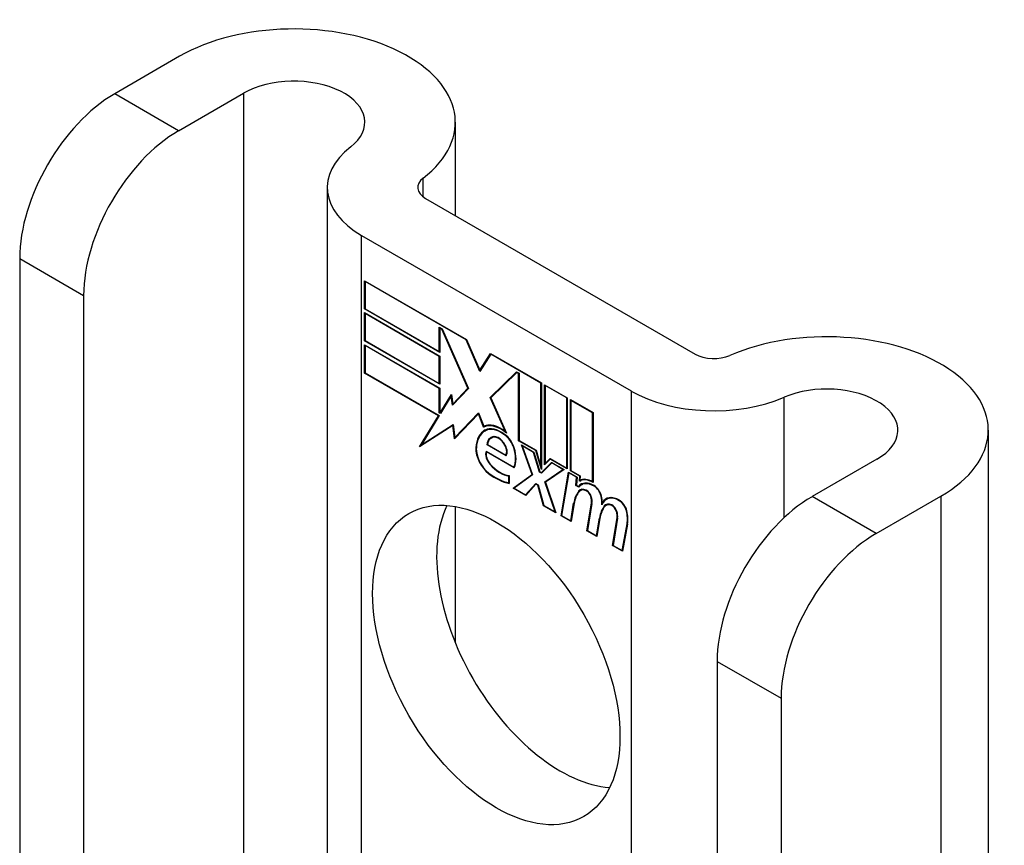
# Model space of a CAD drawing. Header units: inches. Extents: x 27 to 687, y 75 to 319.
# Tile 238 of 239: x 686.103 to 687.246, y 264.483 to 265.441. Entities that reach past the tile are written whole.
import ezdxf

# ---------------------------------------------------------------- set-up
doc = ezdxf.new("R2010")
doc.units = ezdxf.units.IN
doc.header["$MEASUREMENT"] = 0
doc.layers.add('Visible Edges(ANSI)', color=7, linetype='Continuous', lineweight=25)
doc.layers.add('Visible Tangent Edges(ANSI)', color=7, linetype='Continuous', lineweight=25)

msp = doc.modelspace()

# ---------------------------------------------------------------- linework, layer by layer
at = {"layer": 'Visible Edges(ANSI)'}
for p, q in [((686.2885, 265.3985), (686.2132, 265.3551)), ((686.2874, 265.3122), (686.3628, 265.3557)), ((686.6086, 265.322), (686.6086, 265.2137)), ((686.46, 265.2463), (686.46, 264.2479)), ((686.574, 265.2337), (686.8869, 265.0531)), ((686.4998, 265.1908), (686.8126, 265.0102)), ((686.1029, 265.164), (686.1029, 264.3981)), ((686.5033, 265.1054), (686.5033, 265.1382)), ((686.5033, 265.1382), (686.6216, 265.0699)), ((686.5039, 265.1372), (686.5044, 265.1375)), ((686.5039, 265.1372), (686.5039, 265.1057)), ((686.6213, 265.0694), (686.5039, 265.1372)), ((686.1771, 265.1211), (686.1771, 264.3553)), ((686.5033, 265.1054), (686.5039, 265.1057)), ((686.5906, 265.055), (686.5033, 265.1054)), ((686.5039, 265.1057), (686.59, 265.0559)), ((686.5033, 265.0683), (686.5033, 265.1011)), ((686.5033, 265.1011), (686.5906, 265.0507)), ((686.5039, 265.1002), (686.5044, 265.1005)), ((686.5039, 265.1002), (686.5039, 265.0687)), ((686.59, 265.0504), (686.5039, 265.1002)), ((686.59, 265.0559), (686.59, 265.0841)), ((686.59, 265.0841), (686.5932, 265.0823)), ((686.5906, 265.0832), (686.5911, 265.0835)), ((686.5929, 265.0818), (686.5906, 265.0832)), ((686.5906, 265.0832), (686.5906, 265.055)), ((686.5929, 265.0818), (686.5933, 265.0821)), ((686.6232, 265.0135), (686.5929, 265.0818)), ((686.5932, 265.0823), (686.6238, 265.0132)), ((686.6213, 265.0694), (686.6217, 265.0696)), ((686.6216, 265.0699), (686.6372, 265.0342)), ((686.5033, 265.0683), (686.5039, 265.0687)), ((686.5906, 265.018), (686.5033, 265.0683)), ((686.5033, 265.031), (686.5033, 265.0638)), ((686.5033, 265.0638), (686.5906, 265.0134)), ((686.5039, 265.0687), (686.59, 265.0189)), ((686.5039, 265.0628), (686.5044, 265.0631)), ((686.59, 265.0131), (686.5039, 265.0628)), ((686.5039, 265.0628), (686.5039, 265.0313)), ((686.6372, 265.033), (686.6213, 265.0694)), ((686.59, 265.0559), (686.5906, 265.0563)), ((686.59, 265.0504), (686.5906, 265.0507)), ((686.59, 265.0189), (686.59, 265.0504)), ((686.5906, 265.0507), (686.5906, 265.018)), ((686.6372, 265.0342), (686.6494, 265.0538)), ((686.6497, 265.053), (686.6372, 265.033)), ((686.6494, 265.0538), (686.7086, 265.0197)), ((686.6497, 265.053), (686.6503, 265.0533)), ((686.708, 265.0194), (686.6497, 265.053)), ((686.6501, 265.0534), (686.6499, 265.0531)), ((686.5033, 265.031), (686.5039, 265.0313)), ((686.589, 264.9815), (686.5033, 265.031)), ((686.5039, 265.0313), (686.5899, 264.9816)), ((686.6372, 265.0342), (686.6384, 265.035)), ((686.6383, 265.0347), (686.6382, 265.0348)), ((686.649, 265.0028), (686.6796, 265.0324)), ((686.6799, 265.0316), (686.6497, 265.0024)), ((686.6505, 265.0036), (686.68, 265.0322)), ((686.6796, 265.0324), (686.6826, 265.0307)), ((686.6799, 265.0316), (686.6804, 265.0319)), ((686.682, 265.0304), (686.6799, 265.0316)), ((686.682, 265.0304), (686.6826, 265.0307)), ((686.682, 264.9525), (686.682, 265.0304)), ((686.6826, 265.0307), (686.6826, 264.9528)), ((686.59, 265.0189), (686.5906, 265.0192)), ((686.59, 265.0131), (686.5906, 265.0134)), ((686.59, 264.9849), (686.59, 265.0131)), ((686.5906, 265.0134), (686.5906, 264.9852)), ((686.6238, 265.0132), (686.6055, 264.9936)), ((686.6058, 264.9949), (686.6232, 265.0135)), ((686.6237, 265.0134), (686.6072, 264.9957)), ((686.6232, 265.0135), (686.6236, 265.0138)), ((686.708, 265.0194), (686.7086, 265.0197)), ((686.708, 264.9224), (686.708, 265.0194)), ((686.7086, 265.0197), (686.7086, 264.9191)), ((686.7123, 264.9244), (686.7123, 265.0175)), ((686.7123, 265.0175), (686.7385, 265.0024)), ((686.7128, 265.0166), (686.7133, 265.0169)), ((686.7128, 265.0166), (686.7128, 264.926)), ((686.738, 265.0021), (686.7128, 265.0166)), ((686.5911, 264.9849), (686.6041, 265.0062)), ((686.6039, 265.0045), (686.5914, 264.9841)), ((686.6039, 265.0045), (686.6043, 265.0047)), ((686.6055, 264.9936), (686.6039, 265.0045)), ((686.6043, 265.005), (686.604, 265.0046)), ((686.6041, 265.0062), (686.6058, 264.9949)), ((686.649, 265.0028), (686.6505, 265.0036)), ((686.6668, 264.9629), (686.649, 265.0028)), ((686.6497, 265.0024), (686.668, 264.9613)), ((686.6506, 265.0032), (686.6505, 265.0036)), ((686.738, 265.0021), (686.7385, 265.0024)), ((686.738, 264.9208), (686.738, 265.0021)), ((686.7385, 265.0024), (686.7385, 264.9198)), ((686.6058, 264.9949), (686.6072, 264.9957)), ((686.6069, 264.995), (686.6068, 264.9955)), ((686.7422, 264.9177), (686.7422, 265.0002)), ((686.7422, 265.0002), (686.7685, 264.9851)), ((686.7428, 264.9993), (686.7433, 264.9996)), ((686.7428, 264.9993), (686.7428, 264.918)), ((686.768, 264.9848), (686.7428, 264.9993)), ((686.5671, 264.9455), (686.589, 264.9815)), ((686.5899, 264.9816), (686.5693, 264.9478)), ((686.589, 264.9815), (686.5896, 264.9818)), ((686.59, 264.9849), (686.5906, 264.9852)), ((686.5914, 264.9841), (686.59, 264.9849)), ((686.5906, 264.9852), (686.5911, 264.9849)), ((686.5911, 264.9849), (686.5924, 264.9856)), ((686.5922, 264.9853), (686.592, 264.9854)), ((686.6354, 264.9837), (686.6076, 264.9548)), ((686.6079, 264.9562), (686.6354, 264.9848)), ((686.6094, 264.957), (686.6356, 264.9843)), ((686.6354, 264.9848), (686.6416, 264.9692)), ((686.6354, 264.9837), (686.6358, 264.9839)), ((686.6415, 264.9684), (686.6354, 264.9837)), ((686.768, 264.9848), (686.7685, 264.9851)), ((686.768, 264.9048), (686.768, 264.9848)), ((686.7685, 264.9851), (686.7685, 264.9039)), ((686.6058, 264.9703), (686.5671, 264.9455)), ((686.5693, 264.9478), (686.6062, 264.9714)), ((686.5707, 264.9486), (686.6062, 264.9713)), ((686.6058, 264.9703), (686.6063, 264.9705)), ((686.6076, 264.9548), (686.6058, 264.9703)), ((686.6062, 264.9714), (686.6079, 264.9562)), ((686.6415, 264.9684), (686.6429, 264.9692)), ((686.6427, 264.9697), (686.6429, 264.9692)), ((686.6079, 264.9562), (686.6094, 264.957)), ((686.6089, 264.9567), (686.609, 264.9562)), ((686.6431, 264.9639), (686.6445, 264.9647)), ((686.6502, 264.9556), (686.6516, 264.9564)), ((686.6658, 264.9592), (686.6663, 264.9595)), ((686.6668, 264.9629), (686.6672, 264.9631)), ((687.2273, 264.9648), (687.2273, 262.9235)), ((686.5695, 264.9479), (686.5686, 264.9465)), ((686.5693, 264.9478), (686.5707, 264.9486)), ((686.6454, 264.9477), (686.646, 264.9481)), ((686.6675, 264.935), (686.6454, 264.9477)), ((686.646, 264.948), (686.6672, 264.9358)), ((686.682, 264.9525), (686.6826, 264.9528)), ((686.7019, 264.941), (686.682, 264.9525)), ((686.6826, 264.9528), (686.7023, 264.9414)), ((686.6977, 264.9133), (686.6855, 264.9476)), ((686.6855, 264.9476), (686.6998, 264.9393)), ((686.6864, 264.9464), (686.6869, 264.9467)), ((686.6864, 264.9464), (686.6983, 264.9128)), ((686.6995, 264.9389), (686.6864, 264.9464)), ((686.6443, 264.9404), (686.6767, 264.9217)), ((686.6447, 264.9396), (686.6452, 264.9399)), ((686.677, 264.9209), (686.6447, 264.9396)), ((686.6672, 264.9358), (686.6682, 264.9364)), ((686.6681, 264.9363), (686.6682, 264.9362)), ((686.6995, 264.9389), (686.6999, 264.9391)), ((686.7064, 264.9161), (686.6995, 264.9389)), ((686.6998, 264.9393), (686.7067, 264.9166)), ((686.7019, 264.941), (686.7023, 264.9412)), ((686.7086, 264.9191), (686.7019, 264.941)), ((686.7023, 264.9414), (686.708, 264.9224)), ((686.6767, 264.9217), (686.6776, 264.9223)), ((686.6775, 264.9222), (686.6776, 264.9222)), ((686.708, 264.9224), (686.7086, 264.9227)), ((686.7086, 264.9155), (686.7204, 264.9274)), ((686.7206, 264.9267), (686.7088, 264.9147)), ((686.7207, 264.9272), (686.71, 264.9163)), ((686.7189, 264.9312), (686.7123, 264.9244)), ((686.7128, 264.926), (686.7186, 264.9319)), ((686.7128, 264.926), (686.7142, 264.9268)), ((686.7137, 264.9265), (686.7137, 264.9259)), ((686.7142, 264.9268), (686.719, 264.9317)), ((686.7186, 264.9319), (686.738, 264.9208)), ((686.7189, 264.9312), (686.7194, 264.9315)), ((686.7385, 264.9198), (686.7189, 264.9312)), ((686.7204, 264.9274), (686.7348, 264.9191)), ((686.7206, 264.9267), (686.7212, 264.927)), ((686.7336, 264.9192), (686.7206, 264.9267)), ((686.738, 264.9208), (686.7385, 264.9211)), ((687.0981, 264.9311), (687.0228, 264.8876)), ((686.6706, 264.9114), (686.6712, 264.9117)), ((686.6706, 264.9036), (686.6706, 264.9114)), ((686.6712, 264.912), (686.6712, 264.9029)), ((686.6759, 264.8973), (686.6977, 264.9133)), ((686.6983, 264.9128), (686.6771, 264.8973)), ((686.6981, 264.9134), (686.6774, 264.8982)), ((686.6977, 264.9133), (686.6981, 264.9135)), ((686.7064, 264.9161), (686.7069, 264.9164)), ((686.7088, 264.9147), (686.7064, 264.9161)), ((686.7067, 264.9166), (686.7086, 264.9155)), ((686.7086, 264.9155), (686.71, 264.9163)), ((686.7099, 264.9158), (686.7094, 264.916)), ((686.7127, 264.9049), (686.7336, 264.9192)), ((686.7348, 264.9191), (686.7133, 264.9044)), ((686.7141, 264.9057), (686.7342, 264.9194)), ((686.7314, 264.8653), (686.7399, 264.9162)), ((686.7403, 264.9153), (686.732, 264.8656)), ((686.7336, 264.9192), (686.7341, 264.9195)), ((686.7399, 264.9162), (686.7499, 264.9104)), ((686.7403, 264.9153), (686.7408, 264.9156)), ((686.7493, 264.9101), (686.7403, 264.9153)), ((686.7422, 264.9177), (686.7428, 264.918)), ((686.7531, 264.9114), (686.7422, 264.9177)), ((686.7428, 264.918), (686.7537, 264.9117)), ((686.7486, 264.9007), (686.7493, 264.9101)), ((686.7499, 264.9104), (686.7492, 264.901)), ((686.7493, 264.9101), (686.7499, 264.9104)), ((686.7526, 264.9054), (686.7531, 264.9114)), ((686.7531, 264.9114), (686.7536, 264.9117)), ((686.7537, 264.9117), (686.7533, 264.9067)), ((686.6706, 264.9036), (686.6712, 264.9039)), ((686.6759, 264.8973), (686.6774, 264.8982)), ((686.6774, 264.8982), (686.6779, 264.8978)), ((686.69, 264.8898), (686.7019, 264.9029)), ((686.7022, 264.9021), (686.6903, 264.8891)), ((686.6914, 264.8907), (686.7024, 264.9026)), ((686.7019, 264.9029), (686.7047, 264.9013)), ((686.7022, 264.9021), (686.7027, 264.9024)), ((686.7043, 264.9009), (686.7022, 264.9021)), ((686.7043, 264.9009), (686.7047, 264.9011)), ((686.7109, 264.8771), (686.7043, 264.9009)), ((686.7047, 264.9013), (686.7113, 264.8775)), ((686.7127, 264.9049), (686.7141, 264.9057)), ((686.7244, 264.87), (686.7127, 264.9049)), ((686.7133, 264.9044), (686.7253, 264.8689)), ((686.7143, 264.9051), (686.7141, 264.9057)), ((686.7486, 264.9007), (686.7492, 264.901)), ((686.752, 264.8987), (686.7486, 264.9007)), ((686.7492, 264.901), (686.7517, 264.8995)), ((686.7517, 264.8995), (686.7532, 264.9003)), ((686.753, 264.8998), (686.7526, 264.9)), ((686.753, 264.9057), (686.7545, 264.9065)), ((686.7541, 264.907), (686.754, 264.9063)), ((686.755, 264.9013), (686.7564, 264.9021)), ((686.768, 264.9048), (686.7685, 264.9052)), ((686.6903, 264.8891), (686.6759, 264.8973)), ((686.6771, 264.8973), (686.69, 264.8898)), ((686.69, 264.8898), (686.6914, 264.8907)), ((686.6909, 264.8904), (686.6912, 264.8901)), ((686.7538, 264.8947), (686.7553, 264.8955)), ((687.0971, 264.8447), (687.1724, 264.8882)), ((686.6086, 264.8761), (686.6086, 264.7179)), ((686.7109, 264.8771), (686.7115, 264.8774)), ((686.7253, 264.8689), (686.7109, 264.8771)), ((686.7113, 264.8775), (686.7244, 264.87)), ((686.7426, 264.8595), (686.746, 264.88)), ((686.7465, 264.8795), (686.743, 264.8586)), ((686.7613, 264.848), (686.7667, 264.8802)), ((686.7672, 264.8797), (686.762, 264.8483)), ((686.7794, 264.8808), (686.7807, 264.8816)), ((686.7816, 264.8768), (686.783, 264.8777)), ((686.7835, 264.8776), (686.785, 264.8784)), ((686.7839, 264.8845), (686.7853, 264.8853)), ((686.7244, 264.87), (686.7248, 264.8702)), ((686.7314, 264.8653), (686.732, 264.8657)), ((686.743, 264.8586), (686.7314, 264.8653)), ((686.732, 264.8656), (686.7426, 264.8595)), ((686.7426, 264.8595), (686.7432, 264.8599)), ((686.7726, 264.8422), (686.776, 264.8627)), ((686.7765, 264.8622), (686.773, 264.8413)), ((686.776, 264.8627), (686.7766, 264.863)), ((686.791, 264.8309), (686.7964, 264.863)), ((686.7969, 264.8626), (686.7917, 264.8311)), ((686.8022, 264.825), (686.8081, 264.8562)), ((686.8086, 264.8558), (686.8027, 264.8242)), ((686.7613, 264.848), (686.762, 264.8484)), ((686.773, 264.8413), (686.7613, 264.848)), ((686.762, 264.8483), (686.7726, 264.8422)), ((686.7726, 264.8422), (686.7732, 264.8426)), ((686.791, 264.8309), (686.7917, 264.8313)), ((686.8027, 264.8242), (686.791, 264.8309)), ((686.7917, 264.8311), (686.8022, 264.825)), ((686.8022, 264.825), (686.8029, 264.8254)), ((686.9125, 264.6965), (686.9125, 263.9307)), ((686.9868, 264.6537), (686.9868, 263.8878))]:
    msp.add_line(p, q, dxfattribs=at)
for centre, major_axis, start_param, end_param in [((686.4211, 265.322), (0.1875, 0), 5.640144, 8.63938), ((686.4211, 265.322), (0.0825, 0), 5.640144, 8.63938), ((686.2132, 265.2277), (-0.078, -0.1351), 3.926991, 5.497787), ((686.2874, 265.1848), (0.078, 0.1351), 0.785398, 2.356194), ((686.596, 265.2463), (-0.136, 0), 5.640144, 7.068583), ((686.596, 265.2463), (-0.031, 0), 5.640144, 7.068583), ((687.0398, 264.9648), (0.1875, 0), 5.497787, 8.497023), ((686.9088, 265.0657), (0.031, 0), 3.926991, 5.35543), ((687.0398, 264.9648), (0.0825, 0), 5.497787, 8.497023), ((686.9088, 265.0657), (-0.136, 0), 0.785398, 2.213838), ((686.6615, 264.9323), (-0.0206, 0.0357), 5.272274, 6.251395), ((686.6615, 264.9323), (-0.021, 0.0364), 5.317289, 6.229324), ((686.6629, 264.9331), (-0.0206, 0.0357), 6.047724, 6.251395), ((686.6615, 264.9323), (-0.0187, 0.0323), 5.330385, 6.268672), ((686.6615, 264.9323), (-0.0183, 0.0317), 5.329545, 6.268672), ((686.6676, 264.9215), (-0.0249, 0.0431), 6.268672, 7.008625), ((686.6676, 264.9215), (-0.0245, 0.0424), 6.268672, 7.008625), ((686.669, 264.9223), (-0.0249, 0.0431), 0.028947, 0.295885), ((686.669, 264.9223), (-0.0245, 0.0424), 6.268672, 6.283185), ((686.6629, 264.9331), (-0.0183, 0.0317), 6.051884, 6.268672), ((686.6607, 264.9374), (-0.0109, 0.0188), 5.836026, 6.985262), ((686.6607, 264.9374), (-0.0105, 0.0182), 5.836026, 6.946368), ((686.6621, 264.9382), (-0.0109, 0.0188), 0.065067, 0.331662), ((686.6621, 264.9382), (-0.0105, 0.0182), 6.079217, 6.283185), ((686.659, 264.944), (0.0072, -0.0125), 1.678399, 2.694434), ((686.659, 264.944), (-0.0068, 0.0119), 4.819991, 5.836026), ((686.6647, 264.945), (-0.0091, 0.0158), 4.343155, 5.413588), ((686.6647, 264.945), (0.0095, -0.0165), 1.201563, 2.270327), ((686.6499, 264.9329), (-0.0123, 0.0214), 0.72544, 2.208898), ((686.6499, 264.9329), (0.012, -0.0207), 3.867033, 5.35049), ((686.6598, 264.9447), (0.006, -0.0103), 0.287189, 1.678399), ((686.6598, 264.9447), (0.0063, -0.011), 0.251695, 1.678399), ((686.6542, 264.9457), (0.0173, -0.0299), 0.38335, 1.201563), ((686.6542, 264.9457), (0.0176, -0.0305), 0.369234, 1.201563), ((686.6528, 264.9321), (-0.0064, 0.011), 0.453624, 1.914249), ((686.6528, 264.9321), (0.006, -0.0104), 3.639467, 5.055842), ((686.6608, 264.947), (-0.0196, 0.0339), 1.914249, 2.72139), ((686.6608, 264.947), (0.0192, -0.0332), 5.055842, 5.891549), ((686.6552, 264.9712), (-0.0379, 0.0657), 2.208898, 2.658734), ((686.6552, 264.9712), (0.0376, -0.0651), 5.35049, 5.792995), ((686.7696, 264.876), (-0.015, 0.026), 5.48867, 6.499805), ((686.7696, 264.876), (-0.0146, 0.0253), 5.48867, 6.513784), ((686.768, 264.8797), (-0.015, 0.026), 5.47676, 6.310847), ((686.771, 264.8768), (-0.015, 0.026), 0.047158, 0.216619), ((686.768, 264.8797), (-0.0154, 0.0266), 5.501665, 6.243634), ((686.7695, 264.8805), (-0.015, 0.026), 6.059998, 6.283185), ((686.771, 264.8768), (-0.0146, 0.0253), 6.06115, 6.283185), ((686.7697, 264.8901), (0.0063, -0.011), 1.081978, 2.347078), ((686.7697, 264.8901), (-0.006, 0.0103), 4.223571, 5.48867), ((686.787, 264.8479), (-0.0294, 0.051), 0.219898, 0.610865), ((686.787, 264.8479), (-0.0291, 0.0503), 0.219898, 0.610865), ((686.7884, 264.8488), (-0.0294, 0.051), 0.219898, 0.291612), ((686.7617, 264.8811), (-0.0083, 0.0143), 5.603031, 6.503084), ((686.7617, 264.8811), (-0.0079, 0.0136), 5.603031, 6.503084), ((686.7631, 264.8819), (-0.0082, 0.0143), 0.085815, 0.219898), ((686.7631, 264.8819), (-0.0079, 0.0136), 6.100483, 6.283185), ((686.7611, 264.8881), (0.00412, -0.00714), 1.196548, 2.461438), ((686.7611, 264.8881), (-0.00375, 0.0065), 4.33814, 5.603031), ((686.756, 264.8885), (-0.0077, 0.0133), 3.752458, 4.33814), ((686.756, 264.8885), (0.0081, -0.014), 0.610865, 1.196548), ((686.754, 264.8936), (-0.0176, 0.0305), 3.88819, 4.223571), ((686.754, 264.8936), (0.018, -0.0312), 0.848525, 1.081978), ((686.7989, 264.8585), (-0.015, 0.0259), 5.492181, 6.733718), ((686.7989, 264.8585), (-0.0153, 0.0266), 5.492181, 6.613939), ((686.8003, 264.8594), (-0.015, 0.0259), 6.060079, 6.283185), ((687.0228, 264.7602), (-0.078, -0.1351), 3.926991, 5.497787), ((686.7305, 264.7351), (-0.1015, 0.1758), 0.374433, 2.76716), ((686.8171, 264.8313), (-0.0294, 0.051), 0.236534, 0.625184), ((686.8171, 264.8313), (-0.0291, 0.0503), 0.236639, 0.625276), ((686.7554, 264.8944), (-0.0176, 0.0305), 3.959823, 3.971212), ((686.8003, 264.8594), (-0.0153, 0.0266), 0.046088, 0.313087), ((686.7914, 264.8639), (-0.0083, 0.0143), 5.604299, 6.503622), ((686.8185, 264.8321), (-0.0294, 0.051), 0.236534, 0.291612), ((686.7914, 264.8639), (-0.0079, 0.0136), 5.604299, 6.503242), ((686.7928, 264.8648), (-0.0083, 0.0143), 0.085815, 0.220437), ((686.7928, 264.8648), (-0.0079, 0.0136), 6.100483, 6.283185), ((686.7908, 264.871), (0.00412, -0.00714), 1.196401, 2.462706), ((686.7908, 264.871), (-0.00375, 0.0065), 4.337994, 5.604299), ((686.7989, 264.8728), (0.0066, -0.0114), 1.107844, 2.350588), ((686.7989, 264.8728), (-0.0062, 0.0107), 4.249437, 5.492181), ((686.7857, 264.8714), (-0.0077, 0.0133), 3.752322, 4.337994), ((686.7857, 264.8714), (0.0081, -0.014), 0.610998, 1.196401), ((686.7836, 264.8758), (-0.0176, 0.0305), 3.735005, 4.249437), ((686.7836, 264.8758), (0.018, -0.0312), 0.593412, 1.107844), ((687.0971, 264.7174), (0.078, 0.1351), 0.785398, 2.356194)]:
    msp.add_ellipse(centre, major_axis=major_axis, ratio=0.57735, start_param=start_param, end_param=end_param, dxfattribs=at)
msp.add_ellipse((686.6562, 264.6923), major_axis=(-0.1015, 0.1758), ratio=0.57735, dxfattribs=at)
at = {"layer": 'Visible Tangent Edges(ANSI)'}
for p, q in [((686.3628, 265.3557), (686.3628, 264.304)), ((686.2874, 265.3122), (686.2132, 265.3551)), ((686.5711, 265.2356), (686.5711, 265.2571)), ((686.4998, 264.2249), (686.4998, 265.1908)), ((686.1029, 265.164), (686.1771, 265.1211)), ((686.8126, 265.0102), (686.8126, 264.0443)), ((686.9903, 264.8632), (686.9903, 265.0029)), ((686.6434, 264.9641), (686.6448, 264.9649)), ((686.6558, 264.9564), (686.6566, 264.9569)), ((686.6325, 264.9442), (686.633, 264.9445)), ((686.6651, 264.9492), (686.6654, 264.9495)), ((686.6765, 264.9442), (686.6769, 264.9445)), ((686.6489, 264.9249), (686.6493, 264.9252)), ((686.6473, 264.9145), (686.6478, 264.9148)), ((686.7698, 264.8998), (686.7703, 264.9001)), ((686.7519, 264.894), (686.7533, 264.8948)), ((686.7605, 264.8945), (686.7611, 264.8949)), ((686.766, 264.8878), (686.7664, 264.888)), ((686.7778, 264.8883), (686.7782, 264.8885)), ((687.0971, 264.8447), (687.0228, 264.8876)), ((687.1724, 264.8882), (687.1724, 262.847)), ((686.746, 264.88), (686.7467, 264.8803)), ((686.7667, 264.8802), (686.7673, 264.8805)), ((686.7902, 264.8774), (686.7908, 264.8777)), ((686.799, 264.8829), (686.7995, 264.8832)), ((686.7957, 264.8706), (686.7961, 264.8709)), ((686.8072, 264.8713), (686.8076, 264.8715)), ((686.7964, 264.863), (686.797, 264.8634)), ((686.8081, 264.8562), (686.8087, 264.8565)), ((686.9125, 264.6965), (686.9868, 264.6537))]:
    msp.add_line(p, q, dxfattribs=at)

doc.saveas('drawing.dxf')
